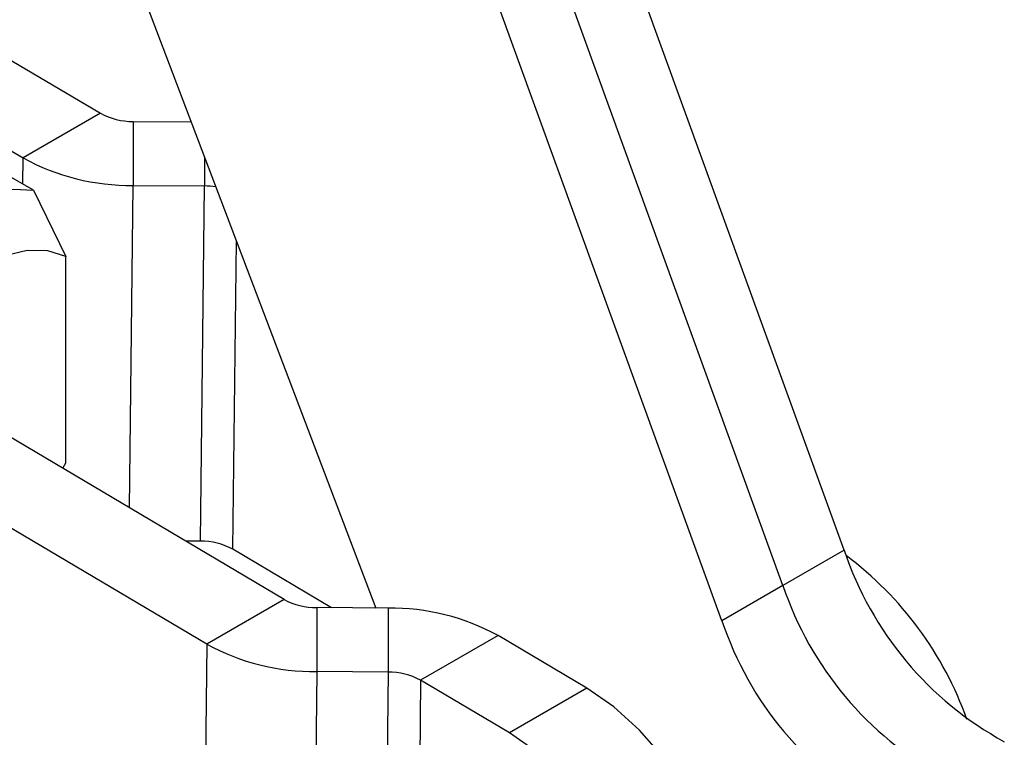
# Model space of a CAD drawing. Extents: x 53 to 604, y 12 to 421.
# Tile 28 of 29: x 544 to 586, y 306 to 337. Entities that reach past the tile are written whole.
import ezdxf

# ---------------------------------------------------------------- set-up
doc = ezdxf.new("R2010")
doc.units = 0
doc.header["$LTSCALE"] = 1.5
doc.layers.get('0').update_dxf_attribs({"linetype": 'CONTINUOUS'})

msp = doc.modelspace()

# ---------------------------------------------------------------- linework, layer by layer
at = {"color": 7, "linetype": 'CONTINUOUS'}
for p, q in [((579.3612, 313.9895), (564.0159, 356.2803)), ((576.7096, 312.4588), (561.3642, 354.7495)), ((574.0579, 310.928), (558.7125, 353.2188)), ((543.7502, 351.7347), (559.0411, 311.4782)), ((544.183, 329.6101), (532.0318, 336.6249)), ((543.245, 335.2274), (547.0986, 332.9449)), ((539.8862, 333.2884), (543.7398, 331.0059)), ((547.0986, 332.9449), (543.7398, 331.0059)), ((548.5127, 332.5917), (548.5125, 329.8141)), ((548.5127, 332.5917), (551.0285, 332.5729)), ((548.5125, 329.8141), (551.6055, 329.7909)), ((544.183, 329.6101), (545.5972, 326.7311)), ((551.4307, 314.3788), (551.6055, 329.7909)), ((545.5972, 317.771), (545.5972, 326.7311)), ((555.0658, 311.8505), (539.0189, 321.3553)), ((551.707, 309.9116), (535.6602, 319.4163)), ((545.4564, 317.5423), (545.5972, 317.771)), ((551.4307, 314.3788), (550.7891, 314.3836)), ((557.1215, 311.4926), (552.8448, 314.0257)), ((579.3612, 313.9895), (576.7096, 312.4588)), ((576.7096, 312.4588), (574.0579, 310.928)), ((555.0658, 311.8505), (551.707, 309.9116)), ((556.4799, 311.4974), (556.4797, 308.7197)), ((559.5729, 311.4742), (556.4799, 311.4974)), ((559.5729, 311.4742), (559.5727, 308.6966)), ((564.3456, 310.2824), (560.9868, 308.3434)), ((568.1991, 307.9999), (564.3456, 310.2824)), ((551.707, 309.9116), (551.5322, 294.4995)), ((556.4797, 308.7197), (556.3049, 293.3077)), ((559.5727, 308.6966), (556.4797, 308.7197)), ((559.5727, 308.6966), (559.3979, 293.2845)), ((560.9868, 308.3434), (560.812, 292.9314)), ((564.8404, 306.0609), (560.9868, 308.3434)), ((568.1991, 307.9999), (564.8404, 306.0609))]:
    msp.add_line(p, q, dxfattribs=at)
at = {"color": 8, "linetype": 'CONTINUOUS'}
for p, q in [((543.727, 329.8734), (543.7398, 331.0059)), ((551.6056, 331.0537), (551.6055, 329.7909)), ((548.3538, 315.8261), (548.5125, 329.8141)), ((552.8448, 314.0257), (552.9964, 327.392))]:
    msp.add_line(p, q, dxfattribs=at)
at = {"color": 7, "linetype": 'CONTINUOUS', "flags": 128}
for points in [[(537.4333, 326.0707), (537.7433, 326.4244), (538.6437, 327.3321), (539.5828, 328.1102), (540.5414, 328.7427), (541.5, 329.2169), (542.4391, 329.5231), (543.3395, 329.6551), (544.183, 329.6101)], [(545.5972, 326.7311), (544.806, 326.9827), (543.9138, 326.9925), (542.9524, 326.7599), (541.9556, 326.2932), (540.9589, 325.609), (539.9974, 324.7315), (539.1052, 323.6918), (538.4333, 322.7208)], [(572.8614, 292.0664), (573.201, 292.2928), (573.8851, 292.9953), (574.3937, 293.9196), (574.7115, 295.0376), (574.8287, 296.3153), (574.7418, 297.7139), (574.4535, 299.1909), (573.9725, 300.7013), (573.3134, 302.1994), (572.4963, 303.6396), (571.5459, 304.9782), (570.4912, 306.1744), (569.3642, 307.1919), (568.1991, 307.9999)], [(564.6656, 290.6489), (565.8333, 290.0751), (566.9682, 289.7528), (568.0358, 289.692), (569.0036, 289.8944), (569.8423, 290.3538), (570.5263, 291.0563), (571.035, 291.9807), (571.3527, 293.0986), (571.4699, 294.3763), (571.3831, 295.7749), (571.0947, 297.2519), (570.6137, 298.7624), (569.9546, 300.2605), (569.1375, 301.7007), (568.1872, 303.0392), (567.1324, 304.2354), (566.0054, 305.253), (564.8404, 306.0609)]]:
    msp.add_lwpolyline(points, dxfattribs=at)
at = {"color": 7, "linetype": 'CONTINUOUS'}
for centre, radius, start, end in [((548.4784, 335.4623), 2.8707, 241.27233, 270.68491), ((548.3967, 339.502), 9.6886, 241.27213, 270.68508), ((551.5827, 326.4342), 3.3568, 81.12731, 89.61106), ((551.465, 311.5084), 2.8707, 61.2721, 90.68514), ((593.4602, 318.7151), 14.8698, 198.52959, 241.27185), ((570.335, 301.5469), 15.2321, 19.5388, 53.24381), ((590.8085, 317.1843), 14.8698, 198.52959, 241.27185), ((556.4456, 314.3679), 2.8707, 241.27189, 270.68535), ((559.6888, 301.7864), 9.6886, 61.27202, 90.68512), ((588.1569, 315.6536), 14.8698, 198.52959, 241.27185), ((556.3638, 318.4076), 9.6886, 241.27203, 270.68518), ((559.607, 305.8261), 2.8707, 61.27195, 90.6851)]:
    msp.add_arc(centre, radius, start, end, dxfattribs=at)

doc.saveas('drawing.dxf')
